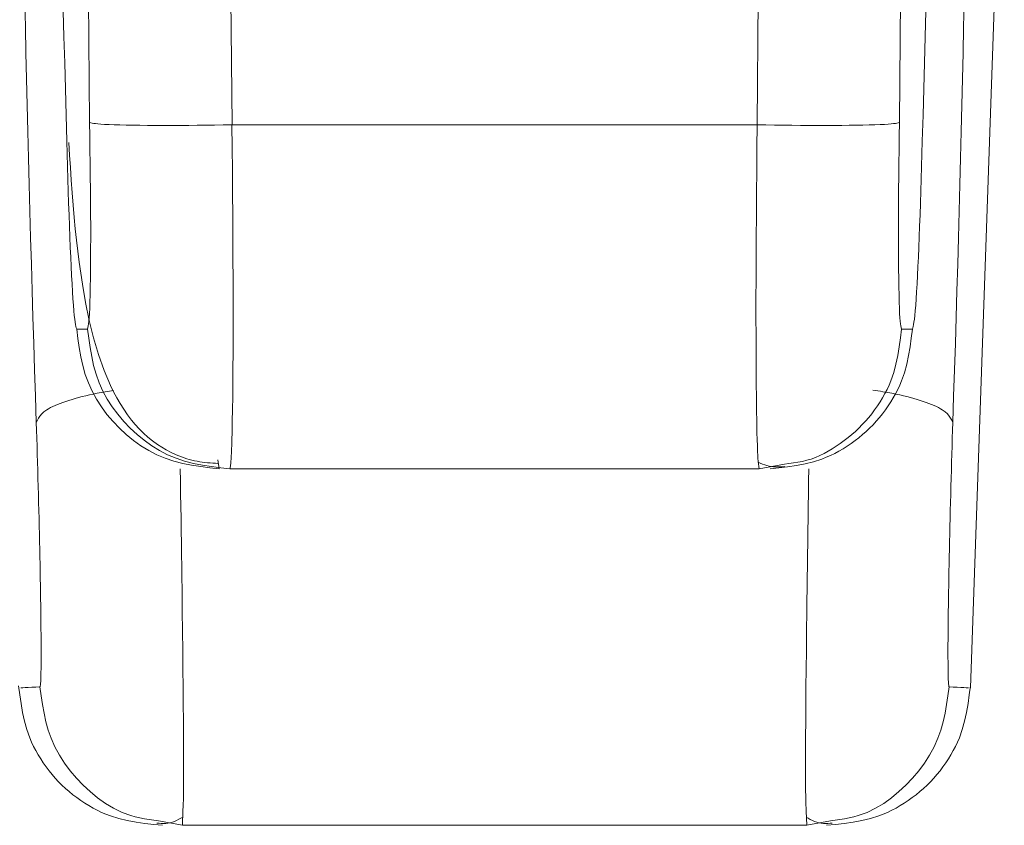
# Model space of a CAD drawing. Extents: x 193 to 943, y 26 to 526.
# Tile 63 of 207: x 361.817 to 362.163, y 90.554 to 90.836. Entities that reach past the tile are written whole.
import ezdxf

# ---------------------------------------------------------------- set-up
doc = ezdxf.new("R2010")
doc.units = 0
doc.layers.get('0').update_dxf_attribs({"lineweight": 25})
doc.layers.add('KG4_HLS_SYA', color=7, linetype='Continuous', lineweight=25)

# ---------------------------------------------------------------- blocks, each defined once
blk = doc.blocks.new('Spline-A069HVYE7N', base_point=(362.07645, 90.67962))
at = {"color": 0, "lineweight": -2}
for p, q in [((362.07722, 90.68096), (362.07645, 90.68127)), ((362.07798, 90.68065), (362.07722, 90.68096)), ((362.07875, 90.68037), (362.07798, 90.68065)), ((362.07952, 90.68012), (362.07875, 90.68037)), ((362.0803, 90.67991), (362.07952, 90.68012)), ((362.08107, 90.67975), (362.0803, 90.67991)), ((362.08186, 90.67966), (362.08107, 90.67975)), ((362.08265, 90.67962), (362.08186, 90.67966)), ((362.08344, 90.67962), (362.08265, 90.67962)), ((362.08424, 90.67966), (362.08344, 90.67962)), ((362.08504, 90.67971), (362.08424, 90.67966)), ((362.08583, 90.67978), (362.08504, 90.67971))]:
    blk.add_line(p, q, dxfattribs=at)
blk = doc.blocks.new('Spline-A069HVYI7N', base_point=(361.83456, 90.68085))
at = {"color": 0, "lineweight": -2}
for p, q in [((361.83484, 90.78897), (361.83457, 90.79339)), ((361.83512, 90.78457), (361.83484, 90.78897)), ((361.83542, 90.78017), (361.83512, 90.78457)), ((361.83573, 90.77579), (361.83542, 90.78017)), ((361.83607, 90.77144), (361.83573, 90.77579)), ((361.83645, 90.76712), (361.83607, 90.77144)), ((361.83684, 90.76313), (361.83645, 90.76712)), ((361.83726, 90.75917), (361.83684, 90.76313)), ((361.83772, 90.75525), (361.83726, 90.75917)), ((361.83822, 90.75137), (361.83772, 90.75525)), ((361.83876, 90.74754), (361.83822, 90.75137)), ((361.83934, 90.74377), (361.83876, 90.74754)), ((361.84046, 90.73729), (361.83934, 90.74377)), ((361.84175, 90.731), (361.84046, 90.73729)), ((361.84324, 90.72492), (361.84175, 90.731)), ((361.84495, 90.71907), (361.84324, 90.72492)), ((361.84693, 90.71348), (361.84495, 90.71907)), ((361.8492, 90.70815), (361.84693, 90.71348)), ((361.85025, 90.70599), (361.8492, 90.70815)), ((361.85137, 90.70388), (361.85025, 90.70599)), ((361.85256, 90.70183), (361.85137, 90.70388)), ((361.85383, 90.69984), (361.85256, 90.70183)), ((361.85517, 90.6979), (361.85383, 90.69984)), ((361.8566, 90.69603), (361.85517, 90.6979)), ((361.8579, 90.69447), (361.8566, 90.69603)), ((361.85928, 90.69296), (361.8579, 90.69447)), ((361.86073, 90.6915), (361.85928, 90.69296)), ((361.86228, 90.69011), (361.86073, 90.6915)), ((361.86391, 90.68878), (361.86228, 90.69011)), ((361.86565, 90.68752), (361.86391, 90.68878)), ((361.86718, 90.68652), (361.86565, 90.68752)), ((361.86879, 90.68558), (361.86718, 90.68652)), ((361.87048, 90.68471), (361.86879, 90.68558)), ((361.87224, 90.6839), (361.87048, 90.68471)), ((361.87407, 90.68317), (361.87224, 90.6839)), ((361.87598, 90.68252), (361.87407, 90.68317)), ((361.87685, 90.68226), (361.87598, 90.68252)), ((361.87774, 90.68201), (361.87685, 90.68226)), ((361.87864, 90.68179), (361.87774, 90.68201)), ((361.87956, 90.6816), (361.87864, 90.68179)), ((361.88049, 90.68142), (361.87956, 90.6816)), ((361.88142, 90.68128), (361.88049, 90.68142)), ((361.88232, 90.68117), (361.88142, 90.68128)), ((361.88323, 90.68108), (361.88232, 90.68117)), ((361.88415, 90.68101), (361.88323, 90.68108)), ((361.88507, 90.68095), (361.88415, 90.68101)), ((361.88599, 90.6809), (361.88507, 90.68095)), ((361.88692, 90.68086), (361.88599, 90.6809))]:
    blk.add_line(p, q, dxfattribs=at)
blk = doc.blocks.new('Spline-A069HVYY7N', base_point=(361.86545, 90.5546))
at = {"color": 0, "lineweight": -2}
for p, q in [((361.86624, 90.55469), (361.86546, 90.55476)), ((361.86702, 90.55464), (361.86624, 90.55469)), ((361.86781, 90.55461), (361.86702, 90.55464)), ((361.86859, 90.55462), (361.86781, 90.55461)), ((361.86936, 90.55469), (361.86859, 90.55462)), ((361.87013, 90.55483), (361.86936, 90.55469)), ((361.8709, 90.55505), (361.87013, 90.55483)), ((361.87166, 90.55533), (361.8709, 90.55505)), ((361.87241, 90.55568), (361.87166, 90.55533)), ((361.87317, 90.55606), (361.87241, 90.55568)), ((361.87392, 90.55647), (361.87317, 90.55606)), ((361.87467, 90.5569), (361.87392, 90.55647))]:
    blk.add_line(p, q, dxfattribs=at)
blk = doc.blocks.new('Spline-A069HVZ47N', base_point=(362.09326, 90.5546))
at = {"color": 0, "lineweight": -2}
for p, q in [((362.094, 90.55644), (362.09325, 90.55686)), ((362.09476, 90.55603), (362.094, 90.55644)), ((362.09551, 90.55565), (362.09476, 90.55603)), ((362.09626, 90.55531), (362.09551, 90.55565)), ((362.09702, 90.55502), (362.09626, 90.55531)), ((362.09779, 90.55481), (362.09702, 90.55502)), ((362.09856, 90.55467), (362.09779, 90.55481)), ((362.09934, 90.55461), (362.09856, 90.55467)), ((362.10011, 90.5546), (362.09934, 90.55461)), ((362.1009, 90.55463), (362.10011, 90.5546)), ((362.10168, 90.55469), (362.1009, 90.55463)), ((362.10246, 90.55476), (362.10168, 90.55469))]:
    blk.add_line(p, q, dxfattribs=at)
blk = doc.blocks.new('Spline-A069HVZA7N', base_point=(362.10043, 90.55396))
at = {"color": 0, "lineweight": -2}
for p, q in [((362.15094, 90.60285), (362.15054, 90.59973)), ((362.15054, 90.59973), (362.1501, 90.59664)), ((362.1501, 90.59664), (362.14957, 90.59356)), ((362.14957, 90.59356), (362.14892, 90.59053)), ((362.14892, 90.59053), (362.1481, 90.58756)), ((362.14708, 90.58465), (362.14643, 90.58312)), ((362.1481, 90.58756), (362.14708, 90.58465)), ((362.14571, 90.58162), (362.14494, 90.58014)), ((362.14643, 90.58312), (362.14571, 90.58162)), ((362.1441, 90.57868), (362.14322, 90.57726)), ((362.14494, 90.58014), (362.1441, 90.57868)), ((362.14131, 90.57447), (362.14028, 90.57311)), ((362.1423, 90.57586), (362.14131, 90.57447)), ((362.14322, 90.57726), (362.1423, 90.57586)), ((362.13921, 90.57178), (362.13809, 90.57049)), ((362.14028, 90.57311), (362.13921, 90.57178)), ((362.13574, 90.56804), (362.13449, 90.56688)), ((362.13694, 90.56925), (362.13574, 90.56804)), ((362.13809, 90.57049), (362.13694, 90.56925)), ((362.13189, 90.56469), (362.13053, 90.56366)), ((362.13321, 90.56576), (362.13189, 90.56469)), ((362.13449, 90.56688), (362.13321, 90.56576)), ((362.12628, 90.56085), (362.12483, 90.56002)), ((362.12771, 90.56174), (362.12628, 90.56085)), ((362.12913, 90.56268), (362.12771, 90.56174)), ((362.13053, 90.56366), (362.12913, 90.56268)), ((362.11877, 90.55724), (362.11583, 90.55631)), ((362.12032, 90.55784), (362.11877, 90.55724)), ((362.12185, 90.5585), (362.12032, 90.55784)), ((362.12335, 90.55923), (362.12185, 90.5585)), ((362.12483, 90.56002), (362.12335, 90.55923)), ((362.10357, 90.55426), (362.10044, 90.55396)), ((362.10668, 90.55461), (362.10357, 90.55426)), ((362.10977, 90.55503), (362.10668, 90.55461)), ((362.11282, 90.55559), (362.10977, 90.55503)), ((362.11583, 90.55631), (362.11282, 90.55559))]:
    blk.add_line(p, q, dxfattribs=at)
blk = doc.blocks.new('Spline-A069HVZC7N', base_point=(361.81699, 90.55396))
at = {"color": 0, "lineweight": -2}
for p, q in [((361.81738, 90.59973), (361.81697, 90.60285)), ((361.81782, 90.59664), (361.81738, 90.59973)), ((361.81835, 90.59356), (361.81782, 90.59664)), ((361.819, 90.59053), (361.81835, 90.59356)), ((361.81982, 90.58756), (361.819, 90.59053)), ((361.82084, 90.58465), (361.81982, 90.58756)), ((361.82149, 90.58312), (361.82084, 90.58465)), ((361.82221, 90.58162), (361.82149, 90.58312)), ((361.82298, 90.58014), (361.82221, 90.58162)), ((361.82381, 90.57868), (361.82298, 90.58014)), ((361.8247, 90.57726), (361.82381, 90.57868)), ((361.82562, 90.57586), (361.8247, 90.57726)), ((361.82661, 90.57447), (361.82562, 90.57586)), ((361.82764, 90.57311), (361.82661, 90.57447)), ((361.82871, 90.57178), (361.82764, 90.57311)), ((361.82983, 90.57049), (361.82871, 90.57178)), ((361.83098, 90.56925), (361.82983, 90.57049)), ((361.83218, 90.56804), (361.83098, 90.56925)), ((361.83342, 90.56688), (361.83218, 90.56804)), ((361.83471, 90.56576), (361.83342, 90.56688)), ((361.83603, 90.56469), (361.83471, 90.56576)), ((361.83739, 90.56366), (361.83603, 90.56469)), ((361.83878, 90.56268), (361.83739, 90.56366)), ((361.84021, 90.56174), (361.83878, 90.56268)), ((361.84164, 90.56085), (361.84021, 90.56174)), ((361.84309, 90.56002), (361.84164, 90.56085)), ((361.84457, 90.55923), (361.84309, 90.56002)), ((361.84607, 90.5585), (361.84457, 90.55923)), ((361.8476, 90.55784), (361.84607, 90.5585)), ((361.84915, 90.55724), (361.8476, 90.55784)), ((361.85209, 90.55631), (361.84915, 90.55724)), ((361.85509, 90.55559), (361.85209, 90.55631)), ((361.85815, 90.55503), (361.85509, 90.55559)), ((361.86124, 90.55461), (361.85815, 90.55503)), ((361.86435, 90.55426), (361.86124, 90.55461)), ((361.86748, 90.55396), (361.86435, 90.55426))]:
    blk.add_line(p, q, dxfattribs=at)
blk = doc.blocks.new('Spline-A069HX267N', base_point=(362.08063, 90.67896))
at = {"color": 0, "lineweight": -2}
for p, q in [((362.13019, 90.72479), (362.13059, 90.72788)), ((362.12975, 90.7217), (362.13019, 90.72479)), ((362.12923, 90.71865), (362.12975, 90.7217)), ((362.12859, 90.71563), (362.12923, 90.71865)), ((362.12678, 90.70978), (362.12778, 90.71267)), ((362.12778, 90.71267), (362.12859, 90.71563)), ((362.12614, 90.70825), (362.12678, 90.70978)), ((362.12467, 90.70528), (362.12544, 90.70675)), ((362.12544, 90.70675), (362.12614, 90.70825)), ((362.12207, 90.70102), (362.12299, 90.70241)), ((362.12299, 90.70241), (362.12386, 90.70383)), ((362.12386, 90.70383), (362.12467, 90.70528)), ((362.12008, 90.69828), (362.12109, 90.69963)), ((362.12109, 90.69963), (362.12207, 90.70102)), ((362.11677, 90.69443), (362.11791, 90.69567)), ((362.11791, 90.69567), (362.11902, 90.69696)), ((362.11902, 90.69696), (362.12008, 90.69828)), ((362.11308, 90.69094), (362.11435, 90.69206)), ((362.11435, 90.69206), (362.11558, 90.69322)), ((362.11558, 90.69322), (362.11677, 90.69443)), ((362.10906, 90.68785), (362.11044, 90.68884)), ((362.11044, 90.68884), (362.11178, 90.68987)), ((362.11178, 90.68987), (362.11308, 90.69094)), ((362.10334, 90.68439), (362.1048, 90.68518)), ((362.1048, 90.68518), (362.10624, 90.68602)), ((362.10624, 90.68602), (362.10765, 90.6869)), ((362.10765, 90.6869), (362.10906, 90.68785)), ((362.09291, 90.6807), (362.09588, 90.68144)), ((362.09588, 90.68144), (362.0988, 90.68238)), ((362.0988, 90.68238), (362.10034, 90.68299)), ((362.10034, 90.68299), (362.10185, 90.68366)), ((362.10185, 90.68366), (362.10334, 90.68439)), ((362.08062, 90.67896), (362.08372, 90.67929)), ((362.08372, 90.67929), (362.08681, 90.67966)), ((362.08681, 90.67966), (362.08988, 90.68012)), ((362.08988, 90.68012), (362.09291, 90.6807))]:
    blk.add_line(p, q, dxfattribs=at)
blk = doc.blocks.new('Spline-A069HX2A7N', base_point=(361.83734, 90.67896))
at = {"color": 0, "lineweight": -2}
for p, q in [((361.83777, 90.72466), (361.83733, 90.72788)), ((361.83825, 90.72146), (361.83777, 90.72466)), ((361.83882, 90.71828), (361.83825, 90.72146)), ((361.83951, 90.71515), (361.83882, 90.71828)), ((361.84037, 90.71208), (361.83951, 90.71515)), ((361.84144, 90.70908), (361.84037, 90.71208)), ((361.84274, 90.70617), (361.84144, 90.70908)), ((361.84428, 90.70336), (361.84274, 90.70617)), ((361.84603, 90.70065), (361.84428, 90.70336)), ((361.84797, 90.69805), (361.84603, 90.70065)), ((361.85008, 90.69557), (361.84797, 90.69805)), ((361.85234, 90.69322), (361.85008, 90.69557)), ((361.85474, 90.69101), (361.85234, 90.69322)), ((361.85726, 90.68895), (361.85474, 90.69101)), ((361.85989, 90.68707), (361.85726, 90.68895)), ((361.86264, 90.68538), (361.85989, 90.68707)), ((361.86548, 90.68391), (361.86264, 90.68538)), ((361.86842, 90.68266), (361.86548, 90.68391)), ((361.87144, 90.68166), (361.86842, 90.68266)), ((361.87453, 90.68087), (361.87144, 90.68166)), ((361.87767, 90.68024), (361.87453, 90.68087)), ((361.88086, 90.67974), (361.87767, 90.68024)), ((361.88407, 90.67933), (361.88086, 90.67974)), ((361.8873, 90.67896), (361.88407, 90.67933))]:
    blk.add_line(p, q, dxfattribs=at)
blk = doc.blocks.new('Spline-A069I0647N', base_point=(362.12567, 90.72794))
at = {"color": 0, "lineweight": -2}
for p, q in [((362.12598, 90.79562), (362.12605, 90.80041)), ((362.12592, 90.79086), (362.12598, 90.79562)), ((362.12585, 90.78615), (362.12592, 90.79086)), ((362.1258, 90.7815), (362.12585, 90.78615)), ((362.12575, 90.77694), (362.1258, 90.7815)), ((362.12571, 90.7725), (362.12575, 90.77694)), ((362.12569, 90.76818), (362.12571, 90.7725)), ((362.12567, 90.76402), (362.12569, 90.76818)), ((362.12567, 90.76001), (362.12567, 90.76402)), ((362.12568, 90.75617), (362.12567, 90.76001)), ((362.1257, 90.7525), (362.12568, 90.75617)), ((362.12573, 90.74903), (362.1257, 90.7525)), ((362.12577, 90.74576), (362.12573, 90.74903)), ((362.12582, 90.74272), (362.12577, 90.74576)), ((362.12588, 90.73994), (362.12582, 90.74272)), ((362.12594, 90.73744), (362.12588, 90.73994)), ((362.12602, 90.73526), (362.12594, 90.73744)), ((362.12611, 90.73342), (362.12602, 90.73526)), ((362.12621, 90.73194), (362.12611, 90.73342)), ((362.12632, 90.73077), (362.12621, 90.73194)), ((362.12643, 90.72985), (362.12632, 90.73077)), ((362.12655, 90.72911), (362.12643, 90.72985)), ((362.12668, 90.72849), (362.12655, 90.72911)), ((362.1268, 90.72794), (362.12668, 90.72849))]:
    blk.add_line(p, q, dxfattribs=at)
blk = doc.blocks.new('Spline-A069I0667N', base_point=(362.13058, 90.72788))
at = {"color": 0, "lineweight": -2}
for p, q in [((362.13406, 90.79382), (362.13393, 90.78937)), ((362.13393, 90.78937), (362.13381, 90.78496)), ((362.13381, 90.78496), (362.13368, 90.78059)), ((362.13368, 90.78059), (362.13355, 90.77629)), ((362.13355, 90.77629), (362.13342, 90.77208)), ((362.13342, 90.77208), (362.13328, 90.768)), ((362.13328, 90.768), (362.13313, 90.76406)), ((362.13313, 90.76406), (362.13299, 90.76026)), ((362.13299, 90.76026), (362.13283, 90.75662)), ((362.13283, 90.75662), (362.13268, 90.75315)), ((362.13268, 90.75315), (362.13252, 90.74985)), ((362.13252, 90.74985), (362.13236, 90.74672)), ((362.1322, 90.74378), (362.13204, 90.74106)), ((362.13236, 90.74672), (362.1322, 90.74378)), ((362.13204, 90.74106), (362.13188, 90.73857)), ((362.13188, 90.73857), (362.13173, 90.73633)), ((362.13157, 90.73438), (362.13142, 90.73274)), ((362.13173, 90.73633), (362.13157, 90.73438)), ((362.13114, 90.73038), (362.131, 90.72956)), ((362.13128, 90.73142), (362.13114, 90.73038)), ((362.13142, 90.73274), (362.13128, 90.73142)), ((362.13073, 90.72837), (362.13059, 90.72788)), ((362.13086, 90.72891), (362.13073, 90.72837)), ((362.131, 90.72956), (362.13086, 90.72891))]:
    blk.add_line(p, q, dxfattribs=at)
blk = doc.blocks.new('Spline-A069I0687N', base_point=(362.13406, 90.69525))
at = {"color": 0, "lineweight": -2}
for p, q in [((362.14856, 90.83382), (362.14875, 90.84277)), ((362.13529, 90.83945), (362.13504, 90.83044)), ((362.14837, 90.82478), (362.14856, 90.83382)), ((362.13504, 90.83044), (362.13479, 90.82135)), ((362.14817, 90.81566), (362.14837, 90.82478)), ((362.13479, 90.82135), (362.13454, 90.8122)), ((362.14795, 90.80648), (362.14817, 90.81566)), ((362.13454, 90.8122), (362.1343, 90.80302)), ((362.14773, 90.79724), (362.14795, 90.80648)), ((362.1343, 90.80302), (362.13406, 90.79382)), ((362.1475, 90.78795), (362.14773, 90.79724)), ((362.14726, 90.77864), (362.1475, 90.78795)), ((362.14701, 90.76931), (362.14726, 90.77864)), ((362.14675, 90.75998), (362.14701, 90.76931)), ((362.14649, 90.75067), (362.14675, 90.75998)), ((362.14621, 90.74138), (362.14649, 90.75067)), ((362.14593, 90.73212), (362.14621, 90.74138)), ((362.14565, 90.72289), (362.14593, 90.73212)), ((362.14535, 90.71367), (362.14565, 90.72289)), ((362.14506, 90.70446), (362.14535, 90.71367)), ((362.14477, 90.69525), (362.14506, 90.70446))]:
    blk.add_line(p, q, dxfattribs=at)
blk = doc.blocks.new('Spline-A069I06A7N', base_point=(362.14307, 90.60246))
at = {"color": 0, "lineweight": -2}
for p, q in [((362.14468, 90.69246), (362.14477, 90.69525)), ((362.14459, 90.68966), (362.14468, 90.69246)), ((362.1445, 90.68687), (362.14459, 90.68966)), ((362.14441, 90.68407), (362.1445, 90.68687)), ((362.14433, 90.68126), (362.14441, 90.68407)), ((362.14417, 90.67563), (362.14425, 90.67845)), ((362.14425, 90.67845), (362.14433, 90.68126)), ((362.14409, 90.6728), (362.14417, 90.67563)), ((362.14401, 90.66998), (362.14409, 90.6728)), ((362.14394, 90.66717), (362.14401, 90.66998)), ((362.1438, 90.66159), (362.14387, 90.66437)), ((362.14387, 90.66437), (362.14394, 90.66717)), ((362.14373, 90.65883), (362.1438, 90.66159)), ((362.14367, 90.65611), (362.14373, 90.65883)), ((362.14361, 90.65341), (362.14367, 90.65611)), ((362.1435, 90.64813), (362.14355, 90.65075)), ((362.14355, 90.65075), (362.14361, 90.65341)), ((362.14345, 90.64555), (362.1435, 90.64813)), ((362.1434, 90.64301), (362.14345, 90.64555)), ((362.14331, 90.63809), (362.14335, 90.64053)), ((362.14335, 90.64053), (362.1434, 90.64301)), ((362.14327, 90.63571), (362.14331, 90.63809)), ((362.1432, 90.63113), (362.14324, 90.63339)), ((362.14324, 90.63339), (362.14327, 90.63571)), ((362.14317, 90.62894), (362.1432, 90.63113)), ((362.14313, 90.62477), (362.14315, 90.62682)), ((362.14315, 90.62682), (362.14317, 90.62894)), ((362.14309, 90.6209), (362.14311, 90.62279)), ((362.14311, 90.62279), (362.14313, 90.62477)), ((362.14308, 90.61909), (362.14309, 90.6209)), ((362.14307, 90.61736), (362.14308, 90.61909)), ((362.14307, 90.61571), (362.14307, 90.61736)), ((362.14307, 90.61416), (362.14307, 90.61571)), ((362.14307, 90.61269), (362.14307, 90.61416)), ((362.14308, 90.61131), (362.14307, 90.61269)), ((362.14308, 90.61001), (362.14308, 90.61131)), ((362.1431, 90.60881), (362.14308, 90.61001)), ((362.14311, 90.6077), (362.1431, 90.60881)), ((362.14313, 90.60669), (362.14311, 90.6077)), ((362.14316, 90.60579), (362.14313, 90.60669)), ((362.14318, 90.60502), (362.14316, 90.60579)), ((362.14321, 90.60437), (362.14318, 90.60502)), ((362.14325, 90.60384), (362.14321, 90.60437)), ((362.14329, 90.60343), (362.14325, 90.60384)), ((362.14333, 90.60311), (362.14329, 90.60343)), ((362.14337, 90.60286), (362.14333, 90.60311)), ((362.14342, 90.60265), (362.14337, 90.60286)), ((362.14347, 90.60246), (362.14342, 90.60265))]:
    blk.add_line(p, q, dxfattribs=at)
blk = doc.blocks.new('Spline-A069I06C7N', base_point=(362.14346, 90.60217))
at = {"color": 0, "lineweight": -2}
for p, q in [((362.14491, 90.6024), (362.14347, 90.60246)), ((362.1463, 90.60234), (362.14491, 90.6024)), ((362.14757, 90.60228), (362.1463, 90.60234)), ((362.14865, 90.60224), (362.14757, 90.60228)), ((362.14949, 90.6022), (362.14865, 90.60224)), ((362.15003, 90.60218), (362.14949, 90.6022)), ((362.15003, 90.60218), (362.15012, 90.60217)), ((362.15017, 90.60217), (362.15003, 90.60218)), ((362.15012, 90.60217), (362.15019, 90.60217)), ((362.15018, 90.60217), (362.15017, 90.60217)), ((362.15019, 90.60217), (362.15018, 90.60217)), ((362.15018, 90.60217), (362.15018, 90.60217)), ((362.15019, 90.60217), (362.15024, 90.60217)), ((362.1502, 90.60217), (362.15019, 90.60217)), ((362.15021, 90.60217), (362.1502, 90.60217)), ((362.1502, 90.60217), (362.1502, 90.60217)), ((362.15022, 90.60217), (362.15021, 90.60217)), ((362.15021, 90.60217), (362.15021, 90.60217)), ((362.15023, 90.60217), (362.15022, 90.60217)), ((362.15022, 90.60217), (362.15022, 90.60217)), ((362.15022, 90.60217), (362.15022, 90.60217)), ((362.15024, 90.60217), (362.15023, 90.60217)), ((362.15023, 90.60217), (362.15023, 90.60217)), ((362.15023, 90.60217), (362.15023, 90.60217)), ((362.15023, 90.60217), (362.15023, 90.60217)), ((362.15024, 90.60217), (362.15024, 90.60217)), ((362.15024, 90.60217), (362.15024, 90.60217)), ((362.15024, 90.60217), (362.15024, 90.60217)), ((362.15024, 90.60217), (362.15024, 90.60217)), ((362.15024, 90.60217), (362.15024, 90.60217)), ((362.15024, 90.60217), (362.15024, 90.60217)), ((362.15024, 90.60217), (362.15024, 90.60217)), ((362.15024, 90.60217), (362.15024, 90.60217)), ((362.15024, 90.60217), (362.15024, 90.60217)), ((362.15024, 90.60217), (362.15024, 90.60217)), ((362.15024, 90.60217), (362.15024, 90.60217)), ((362.15024, 90.60217), (362.15024, 90.60217))]:
    blk.add_line(p, q, dxfattribs=at)
blk = doc.blocks.new('Spline-A069I06E7N', base_point=(361.81769, 90.60217))
at = {"color": 0, "lineweight": -2}
for p, q in [((361.81773, 90.60217), (361.81768, 90.60217)), ((361.81768, 90.60217), (361.81768, 90.60217)), ((361.81768, 90.60217), (361.81768, 90.60217)), ((361.81768, 90.60217), (361.81768, 90.60217)), ((361.81768, 90.60217), (361.81768, 90.60217)), ((361.81768, 90.60217), (361.81768, 90.60217)), ((361.81768, 90.60217), (361.81768, 90.60217)), ((361.81768, 90.60217), (361.81768, 90.60217)), ((361.81768, 90.60217), (361.81768, 90.60217)), ((361.81768, 90.60217), (361.81768, 90.60217)), ((361.81768, 90.60217), (361.81768, 90.60217)), ((361.81768, 90.60217), (361.81768, 90.60217)), ((361.81768, 90.60217), (361.81768, 90.60217)), ((361.81768, 90.60217), (361.81768, 90.60217)), ((361.81768, 90.60217), (361.81769, 90.60217)), ((361.81769, 90.60217), (361.81769, 90.60217)), ((361.81769, 90.60217), (361.81769, 90.60217)), ((361.81769, 90.60217), (361.8177, 90.60217)), ((361.8177, 90.60217), (361.8177, 90.60217)), ((361.8177, 90.60217), (361.8177, 90.60217)), ((361.8177, 90.60217), (361.81771, 90.60217)), ((361.81771, 90.60217), (361.81771, 90.60217)), ((361.81771, 90.60217), (361.81772, 90.60217)), ((361.81772, 90.60217), (361.81772, 90.60217)), ((361.81772, 90.60217), (361.81773, 90.60217)), ((361.8178, 90.60217), (361.81773, 90.60217)), ((361.81773, 90.60217), (361.81773, 90.60217)), ((361.81773, 90.60217), (361.81774, 90.60217)), ((361.81774, 90.60217), (361.81775, 90.60217)), ((361.81775, 90.60217), (361.81789, 90.60218)), ((361.81789, 90.60218), (361.8178, 90.60217)), ((361.81789, 90.60218), (361.81842, 90.6022)), ((361.81842, 90.6022), (361.81926, 90.60224)), ((361.81926, 90.60224), (361.82035, 90.60228)), ((361.82035, 90.60228), (361.82162, 90.60234)), ((361.82162, 90.60234), (361.823, 90.6024)), ((361.823, 90.6024), (361.82445, 90.60246))]:
    blk.add_line(p, q, dxfattribs=at)
blk = doc.blocks.new('Spline-A069I06G7N', base_point=(361.82315, 90.60246))
at = {"color": 0, "lineweight": -2}
for p, q in [((361.82315, 90.69525), (361.82324, 90.69246)), ((361.82324, 90.69246), (361.82333, 90.68966)), ((361.82333, 90.68966), (361.82342, 90.68687)), ((361.82342, 90.68687), (361.8235, 90.68407)), ((361.8235, 90.68407), (361.82359, 90.68126)), ((361.82359, 90.68126), (361.82367, 90.67845)), ((361.82367, 90.67845), (361.82375, 90.67562)), ((361.82375, 90.67562), (361.82383, 90.6728)), ((361.82383, 90.6728), (361.82391, 90.66998)), ((361.82391, 90.66998), (361.82398, 90.66717)), ((361.82398, 90.66717), (361.82405, 90.66437)), ((361.82405, 90.66437), (361.82412, 90.66159)), ((361.82412, 90.66159), (361.82419, 90.65883)), ((361.82419, 90.65883), (361.82425, 90.6561)), ((361.82425, 90.6561), (361.82431, 90.65341)), ((361.82431, 90.65341), (361.82437, 90.65075)), ((361.82437, 90.65075), (361.82442, 90.64813)), ((361.82442, 90.64813), (361.82447, 90.64555)), ((361.82447, 90.64555), (361.82452, 90.64301)), ((361.82452, 90.64301), (361.82457, 90.64052)), ((361.82457, 90.64052), (361.82461, 90.63809)), ((361.82461, 90.63809), (361.82465, 90.63571)), ((361.82465, 90.63571), (361.82468, 90.63339)), ((361.82468, 90.63339), (361.82472, 90.63113)), ((361.82472, 90.63113), (361.82474, 90.62894)), ((361.82474, 90.62894), (361.82477, 90.62682)), ((361.82477, 90.62682), (361.82479, 90.62477)), ((361.82479, 90.62477), (361.82481, 90.62279)), ((361.82481, 90.62279), (361.82483, 90.6209)), ((361.82483, 90.6209), (361.82484, 90.61908)), ((361.82484, 90.61908), (361.82485, 90.61736)), ((361.82485, 90.61736), (361.82485, 90.61571)), ((361.82485, 90.61571), (361.82485, 90.61416)), ((361.82485, 90.61269), (361.82484, 90.61131)), ((361.82485, 90.61416), (361.82485, 90.61269)), ((361.82482, 90.60881), (361.82481, 90.6077)), ((361.82483, 90.61001), (361.82482, 90.60881)), ((361.82484, 90.61131), (361.82483, 90.61001)), ((361.82476, 90.60579), (361.82474, 90.60502)), ((361.82479, 90.60669), (361.82476, 90.60579)), ((361.82481, 90.6077), (361.82479, 90.60669)), ((361.8245, 90.60265), (361.82445, 90.60246)), ((361.82454, 90.60286), (361.8245, 90.60265)), ((361.82459, 90.60311), (361.82454, 90.60286)), ((361.82463, 90.60343), (361.82459, 90.60311)), ((361.82467, 90.60384), (361.82463, 90.60343)), ((361.8247, 90.60437), (361.82467, 90.60384)), ((361.82474, 90.60502), (361.8247, 90.60437))]:
    blk.add_line(p, q, dxfattribs=at)
blk = doc.blocks.new('Spline-A069I06I7N', base_point=(361.81787, 90.69525))
at = {"color": 0, "lineweight": -2}
for p, q in [((361.81917, 90.84277), (361.81935, 90.83382)), ((361.83288, 90.83044), (361.83263, 90.83946)), ((361.81935, 90.83382), (361.81955, 90.82478)), ((361.83313, 90.82135), (361.83288, 90.83044)), ((361.81955, 90.82478), (361.81975, 90.81566)), ((361.83338, 90.8122), (361.83313, 90.82135)), ((361.81975, 90.81566), (361.81997, 90.80648)), ((361.83362, 90.80302), (361.83338, 90.8122)), ((361.81997, 90.80648), (361.82019, 90.79724)), ((361.83386, 90.79382), (361.83362, 90.80302)), ((361.82019, 90.79724), (361.82042, 90.78795)), ((361.82042, 90.78795), (361.82066, 90.77863)), ((361.82066, 90.77863), (361.82091, 90.76931)), ((361.82091, 90.76931), (361.82117, 90.75998)), ((361.82117, 90.75998), (361.82143, 90.75067)), ((361.82143, 90.75067), (361.82171, 90.74138)), ((361.82171, 90.74138), (361.82199, 90.73212)), ((361.82199, 90.73212), (361.82227, 90.72289)), ((361.82227, 90.72289), (361.82256, 90.71367)), ((361.82256, 90.71367), (361.82286, 90.70446)), ((361.82286, 90.70446), (361.82315, 90.69525))]:
    blk.add_line(p, q, dxfattribs=at)
blk = doc.blocks.new('Spline-A069I06K7N', base_point=(361.83386, 90.72788))
at = {"color": 0, "lineweight": -2}
for p, q in [((361.83399, 90.78938), (361.83386, 90.79382)), ((361.83411, 90.78496), (361.83399, 90.78938)), ((361.83424, 90.78059), (361.83411, 90.78496)), ((361.83437, 90.77629), (361.83424, 90.78059)), ((361.8345, 90.77209), (361.83437, 90.77629)), ((361.83464, 90.768), (361.8345, 90.77209)), ((361.83478, 90.76406), (361.83464, 90.768)), ((361.83493, 90.76026), (361.83478, 90.76406)), ((361.83508, 90.75662), (361.83493, 90.76026)), ((361.83524, 90.75315), (361.83508, 90.75662)), ((361.8354, 90.74985), (361.83524, 90.75315)), ((361.83556, 90.74672), (361.8354, 90.74985)), ((361.83572, 90.74379), (361.83556, 90.74672)), ((361.83588, 90.74106), (361.83572, 90.74379)), ((361.83603, 90.73857), (361.83588, 90.74106)), ((361.83619, 90.73633), (361.83603, 90.73857)), ((361.83634, 90.73438), (361.83619, 90.73633)), ((361.83649, 90.73274), (361.83634, 90.73438)), ((361.83664, 90.73142), (361.83649, 90.73274)), ((361.83678, 90.73038), (361.83664, 90.73142)), ((361.83692, 90.72956), (361.83678, 90.73038)), ((361.83706, 90.72891), (361.83692, 90.72956)), ((361.83719, 90.72837), (361.83706, 90.72891)), ((361.83733, 90.72788), (361.83719, 90.72837))]:
    blk.add_line(p, q, dxfattribs=at)
blk = doc.blocks.new('Spline-A069I06M7N', base_point=(361.84113, 90.72794))
at = {"color": 0, "lineweight": -2}
for p, q in [((361.84187, 90.8004), (361.84194, 90.79562)), ((361.84194, 90.79562), (361.842, 90.79086)), ((361.842, 90.79086), (361.84207, 90.78615)), ((361.84207, 90.78615), (361.84212, 90.7815)), ((361.84212, 90.7815), (361.84217, 90.77694)), ((361.84217, 90.77694), (361.84221, 90.7725)), ((361.84221, 90.7725), (361.84223, 90.76818)), ((361.84223, 90.76818), (361.84225, 90.76402)), ((361.84225, 90.76402), (361.84225, 90.76001)), ((361.84225, 90.76001), (361.84224, 90.75617)), ((361.84224, 90.75617), (361.84222, 90.7525)), ((361.84222, 90.7525), (361.84219, 90.74903)), ((361.84219, 90.74903), (361.84215, 90.74576)), ((361.84215, 90.74576), (361.8421, 90.74272)), ((361.8421, 90.74272), (361.84204, 90.73994)), ((361.84197, 90.73744), (361.8419, 90.73526)), ((361.84204, 90.73994), (361.84197, 90.73744)), ((361.84181, 90.73342), (361.84171, 90.73194)), ((361.8419, 90.73526), (361.84181, 90.73342)), ((361.84149, 90.72984), (361.84137, 90.72911)), ((361.8416, 90.73077), (361.84149, 90.72984)), ((361.84171, 90.73194), (361.8416, 90.73077)), ((361.84124, 90.72849), (361.84112, 90.72794)), ((361.84137, 90.72911), (361.84124, 90.72849))]:
    blk.add_line(p, q, dxfattribs=at)
blk = doc.blocks.new('Spline-A069I08C7N', base_point=(362.07608, 90.79938))
at = {"color": 0, "lineweight": -2}
for p, q in [((362.07917, 90.79955), (362.07608, 90.7996)), ((362.08224, 90.79951), (362.07917, 90.79955)), ((362.08529, 90.79947), (362.08224, 90.79951)), ((362.08831, 90.79944), (362.08529, 90.79947)), ((362.09127, 90.79941), (362.08831, 90.79944)), ((362.09418, 90.79939), (362.09127, 90.79941)), ((362.09723, 90.79938), (362.09418, 90.79939)), ((362.10019, 90.79938), (362.09723, 90.79938)), ((362.10305, 90.79939), (362.10019, 90.79938)), ((362.10579, 90.79941), (362.10305, 90.79939)), ((362.10841, 90.79943), (362.10579, 90.79941)), ((362.1109, 90.79947), (362.10841, 90.79943)), ((362.11324, 90.79951), (362.1109, 90.79947)), ((362.11543, 90.79956), (362.11324, 90.79951)), ((362.11743, 90.79962), (362.11543, 90.79956)), ((362.11922, 90.79969), (362.11743, 90.79962)), ((362.12079, 90.79976), (362.11922, 90.79969)), ((362.12212, 90.79984), (362.12079, 90.79976)), ((362.12312, 90.79992), (362.12212, 90.79984)), ((362.12394, 90.80001), (362.12312, 90.79992)), ((362.1246, 90.80011), (362.12394, 90.80001)), ((362.12515, 90.8002), (362.1246, 90.80011)), ((362.12562, 90.8003), (362.12515, 90.8002)), ((362.12605, 90.8004), (362.12562, 90.8003))]:
    blk.add_line(p, q, dxfattribs=at)
blk = doc.blocks.new('Spline-A069I08K7N', base_point=(361.84186, 90.79938))
at = {"color": 0, "lineweight": -2}
for p, q in [((361.8423, 90.8003), (361.84187, 90.8004)), ((361.84277, 90.8002), (361.8423, 90.8003)), ((361.84332, 90.80011), (361.84277, 90.8002)), ((361.84398, 90.80001), (361.84332, 90.80011)), ((361.84479, 90.79992), (361.84398, 90.80001)), ((361.8458, 90.79984), (361.84479, 90.79992)), ((361.84712, 90.79976), (361.8458, 90.79984)), ((361.8487, 90.79969), (361.84712, 90.79976)), ((361.85049, 90.79962), (361.8487, 90.79969)), ((361.85249, 90.79956), (361.85049, 90.79962)), ((361.85468, 90.79951), (361.85249, 90.79956)), ((361.85702, 90.79947), (361.85468, 90.79951)), ((361.85951, 90.79943), (361.85702, 90.79947)), ((361.86213, 90.79941), (361.85951, 90.79943)), ((361.86487, 90.79939), (361.86213, 90.79941)), ((361.86773, 90.79938), (361.86487, 90.79939)), ((361.87069, 90.79938), (361.86773, 90.79938)), ((361.87374, 90.79939), (361.87069, 90.79938)), ((361.87665, 90.79941), (361.87374, 90.79939)), ((361.87961, 90.79944), (361.87665, 90.79941)), ((361.88262, 90.79947), (361.87961, 90.79944)), ((361.88567, 90.79951), (361.88262, 90.79947)), ((361.88875, 90.79955), (361.88567, 90.79951)), ((361.89184, 90.7996), (361.88875, 90.79955))]:
    blk.add_line(p, q, dxfattribs=at)
blk = doc.blocks.new('Spline-A069I08S7N', base_point=(362.07571, 90.68157))
at = {"color": 0, "lineweight": -2}
for p, q in [((362.07608, 90.7996), (362.07601, 90.79154)), ((362.07601, 90.79154), (362.07595, 90.78353)), ((362.07595, 90.78353), (362.07588, 90.77559)), ((362.07588, 90.77559), (362.07583, 90.76776)), ((362.07583, 90.76776), (362.07578, 90.76009)), ((362.07578, 90.76009), (362.07574, 90.75261)), ((362.07574, 90.75261), (362.07572, 90.74552)), ((362.07572, 90.74552), (362.0757, 90.73866)), ((362.0757, 90.73866), (362.0757, 90.73207)), ((362.0757, 90.73207), (362.07571, 90.72575)), ((362.07571, 90.72575), (362.07573, 90.71974)), ((362.07573, 90.71974), (362.07576, 90.71404)), ((362.07576, 90.71404), (362.0758, 90.70885)), ((362.0758, 90.70885), (362.07585, 90.70402)), ((362.07585, 90.70402), (362.0759, 90.69956)), ((362.0759, 90.69956), (362.07597, 90.69553)), ((362.07597, 90.69553), (362.07604, 90.69196)), ((362.07604, 90.69196), (362.07612, 90.68887)), ((362.07612, 90.68887), (362.07617, 90.68742)), ((362.07617, 90.68742), (362.07622, 90.6861)), ((362.07622, 90.6861), (362.07627, 90.68488)), ((362.07627, 90.68488), (362.07632, 90.68373)), ((362.07632, 90.68373), (362.07638, 90.68264)), ((362.07638, 90.68264), (362.07643, 90.68157))]:
    blk.add_line(p, q, dxfattribs=at)
blk = doc.blocks.new('Spline-A069I08U7N', base_point=(361.89108, 90.67896))
at = {"color": 0, "lineweight": -2}
for p, q in [((361.89183, 90.7996), (361.8919, 90.79155)), ((361.8919, 90.79155), (361.89197, 90.78354)), ((361.89197, 90.78354), (361.89203, 90.7756)), ((361.89203, 90.7756), (361.89209, 90.76778)), ((361.89209, 90.76778), (361.89214, 90.7601)), ((361.89214, 90.7601), (361.89218, 90.75261)), ((361.89218, 90.75261), (361.8922, 90.7455)), ((361.8922, 90.7455), (361.89221, 90.73863)), ((361.89221, 90.73863), (361.89222, 90.73202)), ((361.89222, 90.73202), (361.89221, 90.7257)), ((361.89221, 90.7257), (361.89219, 90.7197)), ((361.89219, 90.7197), (361.89216, 90.71404)), ((361.89216, 90.71404), (361.89212, 90.70891)), ((361.89212, 90.70891), (361.89207, 90.70415)), ((361.89207, 90.70415), (361.89201, 90.69975)), ((361.89201, 90.69975), (361.89195, 90.69573)), ((361.89195, 90.69573), (361.89188, 90.6921)), ((361.89188, 90.6921), (361.89179, 90.68887)), ((361.89179, 90.68887), (361.89175, 90.68731)), ((361.8917, 90.68588), (361.89165, 90.68458)), ((361.89175, 90.68731), (361.8917, 90.68588)), ((361.89148, 90.68157), (361.89142, 90.68086)), ((361.89154, 90.68242), (361.89148, 90.68157)), ((361.8916, 90.68342), (361.89154, 90.68242)), ((361.89165, 90.68458), (361.8916, 90.68342)), ((361.89116, 90.67922), (361.89109, 90.67896)), ((361.89122, 90.67951), (361.89116, 90.67922)), ((361.89129, 90.67986), (361.89122, 90.67951)), ((361.89136, 90.6803), (361.89129, 90.67986)), ((361.89142, 90.68086), (361.89136, 90.6803))]:
    blk.add_line(p, q, dxfattribs=at)
blk = doc.blocks.new('Spline-A069I08W7N', base_point=(362.08566, 90.68062))
at = {"color": 0, "lineweight": -2}
for p, q in [((362.1268, 90.72794), (362.12641, 90.72484)), ((362.12641, 90.72484), (362.12597, 90.72176)), ((362.12597, 90.72176), (362.12545, 90.7187)), ((362.12545, 90.7187), (362.12481, 90.71568)), ((362.12401, 90.71272), (362.12301, 90.70982)), ((362.12481, 90.71568), (362.12401, 90.71272)), ((362.12301, 90.70982), (362.12237, 90.70829)), ((362.12167, 90.70679), (362.1209, 90.70532)), ((362.12237, 90.70829), (362.12167, 90.70679)), ((362.11922, 90.70245), (362.1183, 90.70105)), ((362.12009, 90.70387), (362.11922, 90.70245)), ((362.1209, 90.70532), (362.12009, 90.70387)), ((362.11733, 90.69966), (362.11631, 90.6983)), ((362.1183, 90.70105), (362.11733, 90.69966)), ((362.11415, 90.69569), (362.113, 90.69445)), ((362.11525, 90.69698), (362.11415, 90.69569)), ((362.11631, 90.6983), (362.11525, 90.69698)), ((362.11058, 90.69209), (362.10931, 90.69097)), ((362.11181, 90.69325), (362.11058, 90.69209)), ((362.113, 90.69445), (362.11181, 90.69325)), ((362.10666, 90.68887), (362.10528, 90.68787)), ((362.108, 90.6899), (362.10666, 90.68887)), ((362.10931, 90.69097), (362.108, 90.6899)), ((362.10104, 90.68514), (362.09958, 90.68434)), ((362.10247, 90.68601), (362.10104, 90.68514)), ((362.10388, 90.68691), (362.10247, 90.68601)), ((362.10528, 90.68787), (362.10388, 90.68691)), ((362.09197, 90.68158), (362.09041, 90.68129)), ((362.09351, 90.68194), (362.09197, 90.68158)), ((362.09502, 90.68239), (362.09351, 90.68194)), ((362.09657, 90.68295), (362.09502, 90.68239)), ((362.09809, 90.6836), (362.09657, 90.68295)), ((362.09958, 90.68434), (362.09809, 90.6836)), ((362.08724, 90.68082), (362.08566, 90.68062)), ((362.08883, 90.68104), (362.08724, 90.68082)), ((362.09041, 90.68129), (362.08883, 90.68104))]:
    blk.add_line(p, q, dxfattribs=at)
blk = doc.blocks.new('Spline-A069I0927N', base_point=(361.84113, 90.67896))
at = {"color": 0, "lineweight": -2}
for p, q in [((361.84156, 90.72472), (361.84112, 90.72794)), ((361.84204, 90.72151), (361.84156, 90.72472)), ((361.8426, 90.71833), (361.84204, 90.72151)), ((361.84329, 90.7152), (361.8426, 90.71833)), ((361.84414, 90.71212), (361.84329, 90.7152)), ((361.84521, 90.70912), (361.84414, 90.71212)), ((361.84651, 90.70621), (361.84521, 90.70912)), ((361.84805, 90.70339), (361.84651, 90.70621)), ((361.84979, 90.70068), (361.84805, 90.70339)), ((361.85173, 90.69808), (361.84979, 90.70068)), ((361.85384, 90.6956), (361.85173, 90.69808)), ((361.85611, 90.69325), (361.85384, 90.6956)), ((361.8585, 90.69103), (361.85611, 90.69325)), ((361.86103, 90.68897), (361.8585, 90.69103)), ((361.86366, 90.68708), (361.86103, 90.68897)), ((361.86641, 90.68539), (361.86366, 90.68708)), ((361.86926, 90.68391), (361.86641, 90.68539)), ((361.87219, 90.68267), (361.86926, 90.68391)), ((361.87522, 90.68166), (361.87219, 90.68267)), ((361.87831, 90.68087), (361.87522, 90.68166)), ((361.88145, 90.68024), (361.87831, 90.68087)), ((361.88464, 90.67975), (361.88145, 90.68024)), ((361.88786, 90.67933), (361.88464, 90.67975)), ((361.89109, 90.67896), (361.88786, 90.67933))]:
    blk.add_line(p, q, dxfattribs=at)
blk = doc.blocks.new('Spline-A069I09E7N', base_point=(361.82315, 90.69525))
at = {"color": 0, "lineweight": -2}
for p, q in [((361.84597, 90.70573), (361.84453, 90.70547)), ((361.84667, 90.70584), (361.84597, 90.70573)), ((361.84738, 90.70595), (361.84667, 90.70584)), ((361.8481, 90.70606), (361.84738, 90.70595)), ((361.84882, 90.70617), (361.8481, 90.70606)), ((361.84955, 90.70628), (361.84882, 90.70617)), ((361.85028, 90.70638), (361.84955, 90.70628)), ((361.83252, 90.70226), (361.83154, 90.7019)), ((361.83354, 90.70261), (361.83252, 90.70226)), ((361.8346, 90.70296), (361.83354, 90.70261)), ((361.8357, 90.7033), (361.8346, 90.70296)), ((361.83684, 90.70364), (361.8357, 90.7033)), ((361.83802, 90.70397), (361.83684, 90.70364)), ((361.83923, 90.70429), (361.83802, 90.70397)), ((361.84049, 90.7046), (361.83923, 90.70429)), ((361.84179, 90.7049), (361.84049, 90.7046)), ((361.84314, 90.70519), (361.84179, 90.7049)), ((361.84453, 90.70547), (361.84314, 90.70519)), ((361.82585, 90.69895), (361.82506, 90.69822)), ((361.82685, 90.69967), (361.82585, 90.69895)), ((361.82748, 90.70005), (361.82685, 90.69967)), ((361.82818, 90.70043), (361.82748, 90.70005)), ((361.82894, 90.70081), (361.82818, 90.70043)), ((361.82976, 90.70118), (361.82894, 90.70081)), ((361.83063, 90.70154), (361.82976, 90.70118)), ((361.83154, 90.7019), (361.83063, 90.70154)), ((361.82353, 90.696), (361.82315, 90.69525)), ((361.82394, 90.69674), (361.82353, 90.696)), ((361.82444, 90.69748), (361.82394, 90.69674)), ((361.82506, 90.69822), (361.82444, 90.69748))]:
    blk.add_line(p, q, dxfattribs=at)
blk = doc.blocks.new('Spline-A069I09K7N', base_point=(362.11664, 90.69525))
at = {"color": 0, "lineweight": -2}
for p, q in [((362.11755, 90.70641), (362.11665, 90.70653)), ((362.11845, 90.70628), (362.11755, 90.70641)), ((362.11934, 90.70614), (362.11845, 90.70628)), ((362.12022, 90.70601), (362.11934, 90.70614)), ((362.12109, 90.70587), (362.12022, 90.70601)), ((362.12195, 90.70573), (362.12109, 90.70587)), ((362.12338, 90.70547), (362.12195, 90.70573)), ((362.12477, 90.70519), (362.12338, 90.70547)), ((362.12612, 90.7049), (362.12477, 90.70519)), ((362.12742, 90.7046), (362.12612, 90.7049)), ((362.12868, 90.70429), (362.12742, 90.7046)), ((362.1299, 90.70397), (362.12868, 90.70429)), ((362.13108, 90.70364), (362.1299, 90.70397)), ((362.13222, 90.7033), (362.13108, 90.70364)), ((362.13332, 90.70296), (362.13222, 90.7033)), ((362.13438, 90.70262), (362.13332, 90.70296)), ((362.1354, 90.70226), (362.13438, 90.70262)), ((362.13638, 90.7019), (362.1354, 90.70226)), ((362.13729, 90.70154), (362.13638, 90.7019)), ((362.13816, 90.70118), (362.13729, 90.70154)), ((362.13898, 90.70081), (362.13816, 90.70118)), ((362.13974, 90.70043), (362.13898, 90.70081)), ((362.14044, 90.70005), (362.13974, 90.70043)), ((362.14107, 90.69967), (362.14044, 90.70005)), ((362.14207, 90.69895), (362.14107, 90.69967)), ((362.14286, 90.69822), (362.14207, 90.69895)), ((362.14348, 90.69748), (362.14286, 90.69822)), ((362.14398, 90.69674), (362.14348, 90.69748)), ((362.14439, 90.696), (362.14398, 90.69674)), ((362.14477, 90.69525), (362.14439, 90.696))]:
    blk.add_line(p, q, dxfattribs=at)
blk = doc.blocks.new('Spline-A069I0AQ7N', base_point=(361.82446, 90.55552))
at = {"color": 0, "lineweight": -2}
for p, q in [((361.82445, 90.60247), (361.82489, 90.59939)), ((361.82489, 90.59939), (361.82536, 90.59632)), ((361.82536, 90.59632), (361.8259, 90.59328)), ((361.8259, 90.59328), (361.82656, 90.59029)), ((361.82656, 90.59029), (361.82738, 90.58735)), ((361.82738, 90.58735), (361.82838, 90.58448)), ((361.82838, 90.58448), (361.82971, 90.58147)), ((361.82971, 90.58147), (361.83129, 90.57857)), ((361.83129, 90.57857), (361.83309, 90.57578)), ((361.83309, 90.57578), (361.83509, 90.5731)), ((361.83509, 90.5731), (361.83727, 90.57053)), ((361.83727, 90.57053), (361.8396, 90.56808)), ((361.8396, 90.56808), (361.84208, 90.56576)), ((361.84208, 90.56576), (361.84468, 90.5636)), ((361.84468, 90.5636), (361.84741, 90.56164)), ((361.84741, 90.56164), (361.85027, 90.55992)), ((361.85027, 90.55992), (361.85324, 90.55848)), ((361.85324, 90.55848), (361.85633, 90.55735)), ((361.85633, 90.55735), (361.85791, 90.55691)), ((361.85791, 90.55691), (361.85952, 90.55655)), ((361.85952, 90.55655), (361.86114, 90.55624)), ((361.86114, 90.55624), (361.86278, 90.55598)), ((361.86278, 90.55598), (361.86442, 90.55574)), ((361.86442, 90.55574), (361.86608, 90.55552))]:
    blk.add_line(p, q, dxfattribs=at)
blk = doc.blocks.new('Spline-A069I0AS7N', base_point=(361.87366, 90.55901))
at = {"color": 0, "lineweight": -2}
for p, q in [((361.87367, 90.67896), (361.87374, 90.67459)), ((361.87374, 90.67459), (361.87381, 90.67022)), ((361.87381, 90.67022), (361.87388, 90.66586)), ((361.87388, 90.66586), (361.87395, 90.66152)), ((361.87395, 90.66152), (361.87401, 90.6572)), ((361.87401, 90.6572), (361.87408, 90.65291)), ((361.87408, 90.65291), (361.87414, 90.64882)), ((361.87414, 90.64882), (361.87419, 90.64478)), ((361.87419, 90.64478), (361.87425, 90.64077)), ((361.87425, 90.64077), (361.8743, 90.6368)), ((361.8743, 90.6368), (361.87435, 90.63289)), ((361.87435, 90.63289), (361.8744, 90.62904)), ((361.8744, 90.62904), (361.87448, 90.62205)), ((361.87448, 90.62205), (361.87455, 90.61528)), ((361.87455, 90.61528), (361.87462, 90.60875)), ((361.87462, 90.60875), (361.87468, 90.60245)), ((361.87468, 90.60245), (361.87473, 90.59639)), ((361.87473, 90.59639), (361.87477, 90.59057)), ((361.87477, 90.59057), (361.8748, 90.58483)), ((361.8748, 90.58483), (361.87482, 90.57946)), ((361.87482, 90.57946), (361.87483, 90.57456)), ((361.87483, 90.57456), (361.87483, 90.57023)), ((361.87483, 90.57023), (361.87482, 90.56658)), ((361.87482, 90.56658), (361.87478, 90.56371)), ((361.87471, 90.56088), (361.87467, 90.5602)), ((361.87473, 90.56167), (361.87471, 90.56088)), ((361.87476, 90.5626), (361.87473, 90.56167)), ((361.87478, 90.56371), (361.87476, 90.5626)), ((361.87464, 90.55959), (361.87461, 90.55901)), ((361.87467, 90.5602), (361.87464, 90.55959))]:
    blk.add_line(p, q, dxfattribs=at)
blk = doc.blocks.new('Spline-A069I0B27N', base_point=(362.09308, 90.55898))
at = {"color": 0, "lineweight": -2}
for p, q in [((362.09425, 90.67896), (362.09418, 90.67459)), ((362.09418, 90.67459), (362.09411, 90.67022)), ((362.09411, 90.67022), (362.09404, 90.66586)), ((362.09404, 90.66586), (362.09397, 90.66152)), ((362.09397, 90.66152), (362.09391, 90.6572)), ((362.09391, 90.6572), (362.09384, 90.65291)), ((362.09384, 90.65291), (362.09378, 90.64882)), ((362.09378, 90.64882), (362.09373, 90.64477)), ((362.09373, 90.64477), (362.09367, 90.64077)), ((362.09367, 90.64077), (362.09362, 90.6368)), ((362.09362, 90.6368), (362.09357, 90.63289)), ((362.09357, 90.63289), (362.09352, 90.62904)), ((362.09352, 90.62904), (362.09344, 90.62205)), ((362.09344, 90.62205), (362.09337, 90.61528)), ((362.09337, 90.61528), (362.0933, 90.60875)), ((362.0933, 90.60875), (362.09324, 90.60245)), ((362.09324, 90.60245), (362.0932, 90.59639)), ((362.0932, 90.59639), (362.09315, 90.59057)), ((362.09315, 90.59057), (362.09312, 90.58483)), ((362.09312, 90.58483), (362.0931, 90.57946)), ((362.0931, 90.57946), (362.09309, 90.57456)), ((362.09309, 90.57456), (362.09309, 90.57024)), ((362.09309, 90.57024), (362.09311, 90.56659)), ((362.09311, 90.56659), (362.09314, 90.56371)), ((362.09314, 90.56371), (362.09316, 90.56259)), ((362.09316, 90.56259), (362.09319, 90.56165)), ((362.09319, 90.56165), (362.09322, 90.56085)), ((362.09322, 90.56085), (362.09325, 90.56017)), ((362.09325, 90.56017), (362.09328, 90.55955)), ((362.09328, 90.55955), (362.09331, 90.55897))]:
    blk.add_line(p, q, dxfattribs=at)
blk = doc.blocks.new('Spline-A069I0B47N', base_point=(362.10184, 90.55552))
at = {"color": 0, "lineweight": -2}
for p, q in [((362.14303, 90.59938), (362.14346, 90.60247)), ((362.14256, 90.59632), (362.14303, 90.59938)), ((362.14202, 90.59328), (362.14256, 90.59632)), ((362.14135, 90.59028), (362.14202, 90.59328)), ((362.14054, 90.58734), (362.14135, 90.59028)), ((362.13954, 90.58448), (362.14054, 90.58734)), ((362.13663, 90.57857), (362.1382, 90.58147)), ((362.1382, 90.58147), (362.13954, 90.58448)), ((362.13483, 90.57578), (362.13663, 90.57857)), ((362.13283, 90.57309), (362.13483, 90.57578)), ((362.13065, 90.57053), (362.13283, 90.57309)), ((362.12584, 90.56576), (362.12831, 90.56808)), ((362.12831, 90.56808), (362.13065, 90.57053)), ((362.12324, 90.5636), (362.12584, 90.56576)), ((362.11765, 90.55992), (362.1205, 90.56164)), ((362.1205, 90.56164), (362.12324, 90.5636)), ((362.11001, 90.55691), (362.11159, 90.55735)), ((362.11159, 90.55735), (362.11468, 90.55848)), ((362.11468, 90.55848), (362.11765, 90.55992)), ((362.10184, 90.55552), (362.10349, 90.55574)), ((362.10349, 90.55574), (362.10514, 90.55597)), ((362.10514, 90.55597), (362.10678, 90.55624)), ((362.10678, 90.55624), (362.1084, 90.55654)), ((362.1084, 90.55654), (362.11001, 90.55691))]:
    blk.add_line(p, q, dxfattribs=at)

msp = doc.modelspace()

# ---------------------------------------------------------------- linework, layer by layer
at = {"layer": 'KG4_HLS_SYA', "color": 8, "linetype": 'Continuous', "lineweight": 9, "ltscale": 0.13, "true_color": 0x808080}
for p, q in [((362.12605, 90.80041), (362.13565, 91.86646)), ((361.83224, 91.79475), (361.84187, 90.8004)), ((361.88221, 91.7911), (361.89184, 90.7996)), ((362.07608, 90.7996), (362.08571, 91.79118)), ((362.16283, 90.9432), (362.15092, 90.60214)), ((361.89183, 90.7996), (362.07608, 90.7996)), ((361.84112, 90.72794), (361.83733, 90.72788)), ((362.13059, 90.72788), (362.1268, 90.72794)), ((361.8873, 90.67896), (361.8869, 90.68213)), ((362.07643, 90.68157), (362.07683, 90.67896)), ((362.07683, 90.67896), (361.89109, 90.67896)), ((362.08566, 90.68062), (362.07683, 90.67896)), ((361.87461, 90.55901), (361.87442, 90.55396)), ((362.09331, 90.55897), (362.0935, 90.55396)), ((361.86608, 90.55552), (361.87442, 90.55396)), ((362.0935, 90.55396), (361.87442, 90.55396)), ((362.09349, 90.55396), (362.10184, 90.55552))]:
    msp.add_line(p, q, dxfattribs=at)

# ---------------------------------------------------------------- block references
for name, p in [('Spline-A069I06I7N', (361.81787, 90.69525)), ('Spline-A069I0687N', (362.13406, 90.69525)), ('Spline-A069I06M7N', (361.84113, 90.72794)), ('Spline-A069I08K7N', (361.84186, 90.79938)), ('Spline-A069I08U7N', (361.89108, 90.67896)), ('Spline-A069I08S7N', (362.07571, 90.68157)), ('Spline-A069I08C7N', (362.07608, 90.79938)), ('Spline-A069I0647N', (362.12567, 90.72794)), ('Spline-A069I06K7N', (361.83386, 90.72788)), ('Spline-A069HVYI7N', (361.83456, 90.68085)), ('Spline-A069I0667N', (362.13058, 90.72788)), ('Spline-A069HX2A7N', (361.83734, 90.67896)), ('Spline-A069I0927N', (361.84113, 90.67896)), ('Spline-A069HX267N', (362.08063, 90.67896)), ('Spline-A069I08W7N', (362.08566, 90.68062)), ('Spline-A069I09E7N', (361.82315, 90.69525)), ('Spline-A069I09K7N', (362.11664, 90.69525)), ('Spline-A069I06G7N', (361.82315, 90.60246)), ('Spline-A069I06A7N', (362.14307, 90.60246)), ('Spline-A069I0AS7N', (361.87366, 90.55901)), ('Spline-A069HVYE7N', (362.07645, 90.67962)), ('Spline-A069I0B27N', (362.09308, 90.55898)), ('Spline-A069HVZC7N', (361.81699, 90.55396)), ('Spline-A069I06E7N', (361.81769, 90.60217)), ('Spline-A069I0AQ7N', (361.82446, 90.55552)), ('Spline-A069HVZA7N', (362.10043, 90.55396)), ('Spline-A069I0B47N', (362.10184, 90.55552)), ('Spline-A069I06C7N', (362.14346, 90.60217)), ('Spline-A069HVYY7N', (361.86545, 90.5546)), ('Spline-A069HVZ47N', (362.09326, 90.5546))]:
    msp.add_blockref(name, p, dxfattribs=at)

doc.saveas('drawing.dxf')
